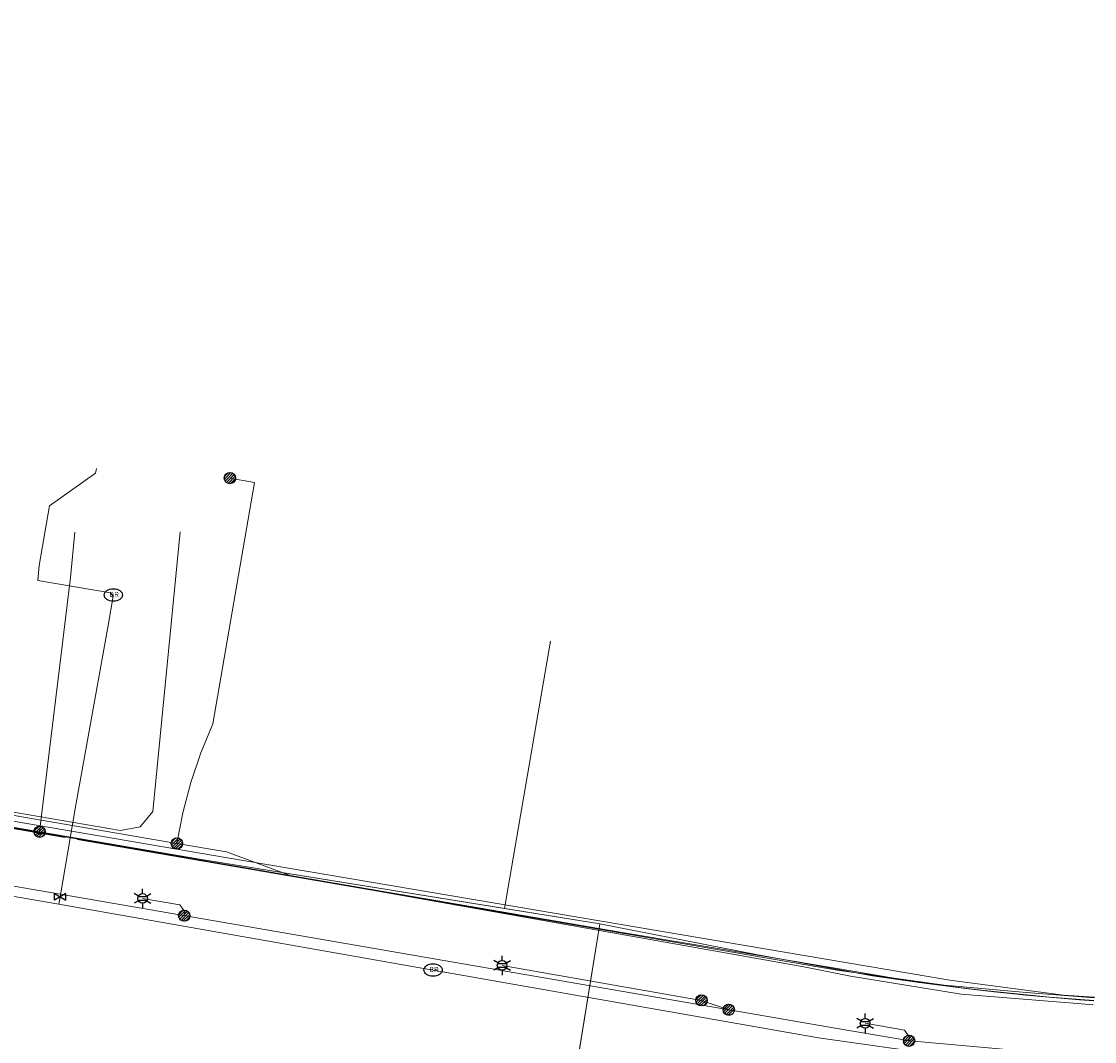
# Model space of a CAD drawing. Header units: metres. Extents: x 197355 to 199157, y 355772 to 356286.
# Tile 251 of 256: x 198935 to 199021, y 355989 to 356070. Entities that reach past the tile are written whole.
import ezdxf
from ezdxf.enums import TextEntityAlignment as Align
from ezdxf.lldxf.tags import DXFTag

# ---------------------------------------------------------------- set-up
doc = ezdxf.new("R2010")
doc.units = ezdxf.units.M
for name, color, linetype, lineweight in [('B-WE-KL-DATA_HULPSTUK_KPNB.V.-S', 90, 'Continuous', 25), ('B-WE-KL-DATA_HULPSTUK_ZIGGOB.V.-S', 94, 'Continuous', 25), ('B-WE-KL-DATA_KABELBUNDEL_KPNB.V.-G', 90, 'Continuous', 18), ('B-WE-KL-DATA_KABELBUNDEL_ZIGGOB.V.-G', 94, 'Continuous', 18), ('B-WE-KL-DATA_TELECOM_EUROFIBERNEDERLANDB.V.-G', 98, 'KL-TELECOM-ALGEMEEN-N', 18), ('B-WE-KL-DATA_TELECOM_ZIGGOB.V.-G', 94, 'KL-TELECOM-ALGEMEEN-N', 18), ('B-WE-KL-DATA_ZIGGOB.V.-G', 94, 'KL-DATA-N', 18), ('B-WE-KL-ET_LS_ENEXISNETBEHEERB.V.-G', 190, 'KL-LS-N', 18), ('B-WE-KL-ET_LS_HULPSTUK_ENEXISNETBEHEERB.V.-S', 190, 'Continuous', 25), ('B-WE-KL-ET_LS_KABELBUNDEL_ENEXISNETBEHEERB.V.-G', 190, 'KL-BUNDEL-N', 18), ('B-WE-KL-ET_MS_ENEXISNETBEHEERB.V.-G', 130, 'KL-MS-N', 18), ('B-WE-KL-GAS_LD_HOOFDLEIDING_100 MBAR_PVC_ENEXISNETBEHEERB.V.-G', 50, 'KL-GAS-LD-N', 18), ('B-WE-KL-WATER_HULPSTUK_NVWATERLEIDINGMAATSCHAPPIJLIMBURG-S', 170, 'Continuous', 25), ('B-WE-KL-WATER_TRANSPORTLEIDING_NVWATERLEIDINGMAATSCHAPPIJLIMBURG-G', 170, 'KL-WATER-TR-N', 18)]:
    doc.layers.add(name, color=color, linetype=linetype, lineweight=lineweight)
doc.styles.add('NLCS-ISO', font='NLCS-ISO.ttf')
doc.styles.get("Standard").update_dxf_attribs({"font": 'isocp.shx'})
doc.linetypes.add('KL-BUNDEL-N', pattern='A,28,-5,[103,NLCS.SHX,S=1.25,R=0,X=0,Y=0],-5,[103,NLCS.SHX,S=1.25,R=0,X=0,Y=0],-5,[103,NLCS.SHX,S=1.25,R=0,X=0,Y=0],-5,[103,NLCS.SHX,S=1.25,R=0,X=0,Y=0],-5', length=53)
tags = doc.linetypes.add('KL-DATA-N', pattern='A,4,-1,[101,NLCS.SHX,S=0.5,R=0,X=0,Y=0],-1,4,-1,["D",Standard,S=1,R=0,X=-0.25,Y=-0.5],-1.5', length=12.5).pattern_tags.tags
tags[18] = DXFTag(74, 10)
tags = doc.linetypes.add('KL-GAS-LD-N', pattern='A,4,-1,[69,NLCS.SHX,S=0.5,R=0,X=0,Y=0],-1,4,-1,["L",Standard,S=1,R=0,X=0.25,Y=-0.5],-2', length=13).pattern_tags.tags
tags[18] = DXFTag(74, 10)
tags = doc.linetypes.add('KL-LS-N', pattern='A,4,-1,[103,NLCS.SHX,S=0.75,R=0,X=0,Y=0],-1,4,-1,["L",Standard,S=1,R=0,X=0,Y=-0.5],-2', length=13).pattern_tags.tags
tags[18] = DXFTag(74, 10)
tags = doc.linetypes.add('KL-MS-N', pattern='A,4,-1,[103,NLCS.SHX,S=0.75,R=0,X=0,Y=0],-1,4,-1,["M",Standard,S=1,R=0,X=0,Y=-0.5],-2', length=13).pattern_tags.tags
tags[18] = DXFTag(74, 10)
doc.linetypes.add('KL-TELECOM-ALGEMEEN-N', pattern='A,7,-1,[101,NLCS.SHX,S=0.5,R=0,X=0,Y=0],-1', length=9)
doc.linetypes.add('KL-WATER-TR-N', pattern='A,7,-0.5,[168,NLCS.SHX,S=0.75,R=0,X=0.75,Y=0],-2,[168,NLCS.SHX,S=0.75,R=0,X=0.75,Y=0],-2', length=11.5)

# ---------------------------------------------------------------- blocks, each defined once
blk = doc.blocks.new('SKL-ET_HULP_MOF-SO')
h = blk.add_hatch()
h.set_pattern_fill('ANSI31', color=256, scale=6, style=0)
h.set_pattern_definition([(45, (-2.25, -126.982), (-0.53033, 0.53033), [])])
edge = h.paths.add_edge_path()
edge.add_arc((0, 0), 2.25, 0, 360)
at = {"linetype": 'Continuous'}
blk.add_circle((0, 0), 2.25, dxfattribs=at)
blk = doc.blocks.new('B-SIE-WEG_LICHTMAST-SO')
at = {"ltscale": 0.1}
for p, q in [((-0.334, 0.193), (-0.668, 0.386)), ((0, 0.386), (0, 0.772)), ((0.334, 0.193), (0.668, 0.386)), ((-0.334, -0.193), (-0.668, -0.386)), ((0, -0.386), (0, -0.772)), ((0.334, -0.193), (0.668, -0.386))]:
    blk.add_line(p, q, dxfattribs=at)
at = {"flags": 128}
for points in [[(-0.354, 0.152), (0.354, 0.152)], [(-0.354, -0.152), (0.354, -0.152)]]:
    blk.add_lwpolyline(points, dxfattribs=at)
at = {"ltscale": 0.1}
blk.add_circle((0, 0), 0.386, dxfattribs=at)
at = {"style": 'NLCS-ISO'}
blk.add_attdef('TYPE', text='', height=0.549, dxfattribs=at).set_placement((0, 0.772), align=Align.BOTTOM_CENTER)
blk = doc.blocks.new('SKL-WTB_HULP_AFSLUITER-SO')
for p, q in [((2.3, 1.37), (-2.3, -1.37)), ((-2.3, 1.37), (2.3, -1.37)), ((2.3, -1.37), (2.3, 1.37))]:
    blk.add_line(p, q)
at = {"ltscale": 0.1}
blk.add_line((-2.3, -1.37), (-2.3, 1.37), dxfattribs=at)
blk = doc.blocks.new('SIE-WEG_STRAATPOT_BRANDKRAAN-SO')
blk.add_ellipse((0, 0), major_axis=(-0.729, 0), ratio=0.685994)
at = {"style": 'NLCS-ISO'}
blk.add_text('BR', height=0.4, dxfattribs=at).set_placement((-0.298, -0.153))

msp = doc.modelspace()

# ---------------------------------------------------------------- linework, layer by layer
at = {"layer": 'B-WE-KL-DATA_KABELBUNDEL_KPNB.V.-G', "flags": 128}
for points in [[(198951.45, 356033.655), (198953.42, 356033.314), (198950.1, 356013.999), (198949.132, 356011.688), (198948.326, 356009.316), (198947.686, 356006.894), (198947.214, 356004.434)], [(198901.511, 356012.296), (198947.214, 356004.434)], [(198947.214, 356004.434), (198951.168, 356003.754), (198956.349, 356001.839), (198966.732, 356000), (198978.77, 355997.868), (198997.343, 355994.559), (199000, 355994.044), (199001.069, 355993.837), (199009.905, 355992.393), (199018.862, 355991.671), (199020.478, 355991.54)]]:
    msp.add_lwpolyline(points, dxfattribs=at)
at = {"layer": 'B-WE-KL-DATA_KABELBUNDEL_ZIGGOB.V.-G', "flags": 128}
for points in [[(198935.941, 356005.42), (198858.917, 356018.621), (198852.269, 356019.995), (198845.892, 356021.487), (198839.789, 356023.097), (198802.821, 356033.85), (198797.02, 356035.333)], [(198936.237, 356005.369), (198938.717, 356025.699), (198939.056, 356029.336)], [(198973.414, 355999.237), (198977.088, 356020.601)], [(198935.941, 356005.42), (198936.196, 356005.145), (198936.533, 356005.318)], [(198936.237, 356005.369), (198935.941, 356005.42)], [(198936.533, 356005.318), (198936.237, 356005.369)], [(198973.414, 355999.237), (198949.189, 356003.148), (198936.533, 356005.318)], [(198981.015, 355998.008), (198973.414, 355999.237)], [(198976.909, 355972.608), (198981.015, 355998.008)], [(198981.015, 355998.008), (198993.662, 355995.533), (199002.825, 355993.845), (199010.711, 355992.79), (199016.975, 355992.14), (199020.533, 355991.878)]]:
    msp.add_lwpolyline(points, dxfattribs=at)
at = {"layer": 'B-WE-KL-DATA_TELECOM_EUROFIBERNEDERLANDB.V.-G', "flags": 128}
msp.add_lwpolyline([(198558.699, 356069.763), (198565.5, 356068.6), (198610.2, 356060.8), (198646.4, 356054.6), (198686.6, 356048), (198728.3, 356046), (198737.8, 356045.5), (198740.5, 356046.2), (198755.3, 356045.8), (198774.4, 356042.1), (198777.3, 356042.1), (198779.7, 356042.6), (198781.6, 356043.2), (198782.4, 356043.6), (198783.2, 356043.4), (198784.3, 356042.8), (198785.8, 356041.6), (198787, 356040.1), (198788.5, 356039), (198789.7, 356038.1), (198792.1, 356037.1), (198798.1, 356035.3), (198804.6, 356033.8), (198823.6, 356028.5), (198834.4, 356025.4), (198842.5, 356023.3), (198851.4, 356021.2), (198885.2, 356014.6), (198951.1, 356003.3), (199009, 355993.5), (199018.1, 355992.3), (199020.577, 355992.149)], dxfattribs=at)
msp.add_lwpolyline([(198558.699, 356069.763), (198565.5, 356068.6), (198610.2, 356060.8), (198646.4, 356054.6), (198686.6, 356048), (198728.3, 356046), (198737.8, 356045.5), (198740.5, 356046.2), (198755.3, 356045.8), (198774.4, 356042.1), (198777.3, 356042.1), (198779.7, 356042.6), (198781.6, 356043.2), (198782.4, 356043.6), (198783.2, 356043.4), (198784.3, 356042.8), (198785.8, 356041.6), (198787, 356040.1), (198788.5, 356039), (198789.7, 356038.1), (198792.1, 356037.1), (198798.1, 356035.3), (198804.6, 356033.8), (198823.6, 356028.5), (198834.4, 356025.4), (198842.5, 356023.3), (198851.4, 356021.2), (198885.2, 356014.6), (198951.1, 356003.3), (199009, 355993.5), (199018.1, 355992.3), (199020.577, 355992.149)], dxfattribs=at)
at = {"layer": 'B-WE-KL-DATA_TELECOM_ZIGGOB.V.-G', "flags": 128}
for points in [[(198977.088, 356020.601), (198973.414, 355999.237), (198981.015, 355998.008), (198971.467, 355938.939), (198971.741, 355938.835), (198972.003, 355938.701), (198972.248, 355938.54), (198972.476, 355938.352), (198972.682, 355938.14), (198972.866, 355937.906), (198973.024, 355937.653), (198973.156, 355937.383), (198973.26, 355937.1), (198973.334, 355936.806), (198973.378, 355936.505), (198973.392, 355936.199), (198973.374, 355935.892), (198973.327, 355935.588), (198973.249, 355935.29), (198973.142, 355935.001), (198964.976, 355912.414), (198962.061, 355897.086), (198953.855, 355871.148), (198952.457, 355866.338), (198952.217, 355866.408)], [(198993.593, 355826.764), (198986.309, 355828.86), (198989.663, 355840.495), (198989.765, 355840.932), (198989.824, 355841.376), (198989.839, 355841.824), (198989.81, 355842.272), (198989.738, 355842.714), (198989.622, 355843.147), (198989.465, 355843.567), (198989.267, 355843.97), (198989.031, 355844.351), (198988.758, 355844.707), (198988.452, 355845.035), (198988.115, 355845.331), (198987.751, 355845.593), (198987.363, 355845.818), (198986.955, 355846.004), (198986.531, 355846.149), (198980.866, 355847.701), (198954.954, 355855.161), (198949.652, 355856.69), (198953.855, 355871.148), (198962.061, 355897.086), (198964.976, 355912.414), (198973.142, 355935.001), (198973.249, 355935.29), (198973.327, 355935.588), (198973.374, 355935.892), (198973.392, 355936.199), (198973.378, 355936.505), (198973.334, 355936.806), (198973.26, 355937.1), (198973.156, 355937.383), (198973.024, 355937.653), (198972.866, 355937.906), (198972.682, 355938.14), (198972.476, 355938.352), (198972.248, 355938.54), (198972.003, 355938.701), (198971.741, 355938.835), (198971.467, 355938.939), (198981.015, 355998.008), (198993.662, 355995.533), (199002.825, 355993.845), (199006.548, 355993.327), (199008.628, 355993.048), (199010.711, 355992.79), (199012.797, 355992.552), (199014.885, 355992.336), (199016.975, 355992.14), (199019.067, 355991.965), (199020.529, 355991.857)]]:
    msp.add_lwpolyline(points, dxfattribs=at)
at = {"layer": 'B-WE-KL-DATA_ZIGGOB.V.-G', "flags": 128}
for points in [[(198558.759, 356070.169), (198669.914, 356051.003), (198679.992, 356049.548), (198685.708, 356049.079), (198698.49, 356048.473), (198712.504, 356047.457), (198727.344, 356046.814), (198727.469, 356046.653), (198727.635, 356046.589), (198727.805, 356046.638), (198727.944, 356046.788), (198741.137, 356046.216), (198746.277, 356049.362), (198746.697, 356049.488), (198747.123, 356049.417), (198750.551, 356047.984), (198760.295, 356046.079), (198770.408, 356044.997), (198776.919, 356043.958), (198779.134, 356044.186), (198785.181, 356043.152), (198785.707, 356041.74), (198786.31, 356040.653), (198787.471, 356039.205), (198788.399, 356038.385), (198789.193, 356037.839), (198790.041, 356037.379), (198790.278, 356037.271), (198790.517, 356037.169), (198793.962, 356036.115), (198802.821, 356033.85), (198839.789, 356023.097), (198845.892, 356021.487), (198852.269, 356019.995), (198858.917, 356018.621), (198935.941, 356005.42), (198936.196, 356005.145), (198936.533, 356005.318), (198949.189, 356003.148), (198981.015, 355998.008), (198993.662, 355995.533), (199002.825, 355993.845), (199010.711, 355992.79), (199016.975, 355992.14), (199020.533, 355991.878)], [(198558.759, 356070.169), (198669.914, 356051.003), (198679.992, 356049.548), (198685.708, 356049.079), (198698.49, 356048.473), (198712.504, 356047.457), (198727.344, 356046.814), (198727.469, 356046.653), (198727.635, 356046.589), (198727.805, 356046.638), (198727.944, 356046.788), (198741.137, 356046.216), (198746.277, 356049.362), (198746.697, 356049.488), (198747.123, 356049.417), (198750.551, 356047.984), (198760.295, 356046.079), (198770.408, 356044.997), (198776.919, 356043.958), (198779.134, 356044.186), (198785.181, 356043.152), (198785.707, 356041.74), (198786.31, 356040.653), (198787.471, 356039.205), (198788.399, 356038.385), (198789.193, 356037.839), (198790.041, 356037.379), (198790.278, 356037.271), (198790.517, 356037.169), (198793.962, 356036.115), (198802.821, 356033.85), (198839.789, 356023.097), (198845.892, 356021.487), (198852.269, 356019.995), (198858.917, 356018.621), (198935.941, 356005.42), (198936.196, 356005.145), (198936.533, 356005.318), (198949.189, 356003.148), (198981.015, 355998.008), (198993.662, 355995.533), (199002.825, 355993.845), (199010.711, 355992.79), (199016.975, 355992.14), (199020.533, 355991.878)], [(198558.759, 356070.169), (198669.914, 356051.003), (198679.992, 356049.548), (198685.708, 356049.079), (198698.49, 356048.473), (198712.504, 356047.457), (198727.344, 356046.814), (198727.469, 356046.653), (198727.635, 356046.589), (198727.805, 356046.638), (198727.944, 356046.788), (198741.137, 356046.216), (198746.277, 356049.362), (198746.697, 356049.488), (198747.123, 356049.417), (198750.551, 356047.984), (198760.295, 356046.079), (198770.408, 356044.997), (198776.919, 356043.958), (198779.134, 356044.186), (198785.181, 356043.152), (198785.707, 356041.74), (198786.31, 356040.653), (198787.471, 356039.205), (198788.399, 356038.385), (198789.193, 356037.839), (198790.041, 356037.379), (198790.049, 356037.148), (198790.203, 356037.022), (198790.388, 356037.035), (198790.517, 356037.169), (198793.962, 356036.115), (198802.821, 356033.85), (198839.789, 356023.097), (198845.892, 356021.487), (198852.269, 356019.995), (198858.917, 356018.621), (198935.941, 356005.42), (198936.196, 356005.145), (198936.533, 356005.318), (198949.189, 356003.148), (198981.015, 355998.008), (198993.662, 355995.533), (199002.825, 355993.845), (199010.711, 355992.79), (199016.975, 355992.14), (199020.533, 355991.878)], [(198936.237, 356005.369), (198858.917, 356018.621), (198852.269, 356019.995), (198845.892, 356021.487), (198839.789, 356023.097), (198802.821, 356033.85), (198793.962, 356036.115), (198790.517, 356037.169), (198790.388, 356037.035), (198790.203, 356037.022), (198790.049, 356037.148), (198790.041, 356037.379), (198789.193, 356037.839), (198788.399, 356038.385), (198787.471, 356039.205), (198786.31, 356040.653), (198785.707, 356041.74), (198785.181, 356043.152), (198779.134, 356044.186), (198776.919, 356043.958), (198770.408, 356044.997), (198760.295, 356046.079), (198750.551, 356047.984), (198747.123, 356049.417), (198746.697, 356049.488), (198746.277, 356049.362), (198741.137, 356046.216), (198727.644, 356046.801)], [(198936.237, 356005.369), (198938.717, 356025.699), (198939.056, 356029.336)], [(198936.237, 356005.369), (198949.189, 356003.148), (198981.015, 355998.008), (198993.662, 355995.533), (199002.825, 355993.845), (199010.711, 355992.79), (199016.975, 355992.14), (199020.533, 355991.878)], [(199020.533, 355991.878), (199016.975, 355992.14), (199010.711, 355992.79), (199002.825, 355993.845), (198993.662, 355995.533), (198981.015, 355998.008), (198949.189, 356003.148), (198936.237, 356005.369)], [(198936.237, 356005.369), (198949.189, 356003.148), (198981.015, 355998.008), (198993.662, 355995.533), (199002.825, 355993.845), (199010.711, 355992.79), (199016.975, 355992.14), (199020.533, 355991.878)]]:
    msp.add_lwpolyline(points, dxfattribs=at)
at = {"layer": 'B-WE-KL-ET_LS_ENEXISNETBEHEERB.V.-G', "flags": 128}
for points in [[(198890.659, 356008.597), (198890.941, 356008.486), (198902.529, 356006.498), (198940.039, 356000), (199000, 355989.644), (199005.804, 355988.647), (199019.803, 355987.403)], [(198947.804, 355998.659), (198947.855, 355998.956), (198947.447, 355999.533), (198944.471, 356000.04)], [(198989.155, 355991.889), (198973.219, 355994.686)], [(198991.331, 355991.141), (198989.155, 355991.889)], [(199005.749, 355988.656), (199005.797, 355988.936), (199005.389, 355989.514), (199002.239, 355990.056)]]:
    msp.add_lwpolyline(points, dxfattribs=at)
at = {"layer": 'B-WE-KL-ET_LS_KABELBUNDEL_ENEXISNETBEHEERB.V.-G', "flags": 128}
msp.add_lwpolyline([(198890.941, 356008.486), (198902.529, 356006.498), (198940.039, 356000), (199000, 355989.644), (199005.804, 355988.647), (199019.803, 355987.403)], dxfattribs=at)
at = {"layer": 'B-WE-KL-ET_MS_ENEXISNETBEHEERB.V.-G', "flags": 128}
for points in [[(198947.489, 356029.365), (198945.298, 356007.002), (198944.284, 356005.759), (198942.704, 356005.483), (198914.704, 356010.278), (198914.048, 356010.197), (198913.738, 356009.614), (198912.918, 356004.852), (198912.302, 356003.496), (198908.213, 355989.354), (198906.888, 355984.572), (198904.501, 355975.66), (198890.643, 355927.6), (198887.825, 355917.622), (198887.441, 355916.15), (198884.064, 355903.075), (198879.412, 355887.625), (198876.894, 355886.241), (198874.696, 355886.879)], [(198947.489, 356029.365), (198945.298, 356007.002), (198944.284, 356005.759), (198942.704, 356005.483), (198914.704, 356010.278), (198914.048, 356010.197), (198913.738, 356009.614), (198913.597, 356008.797)]]:
    msp.add_lwpolyline(points, dxfattribs=at)
at = {"layer": 'B-WE-KL-GAS_LD_HOOFDLEIDING_100 MBAR_PVC_ENEXISNETBEHEERB.V.-G', "flags": 128}
msp.add_lwpolyline([(199020.529, 355991.856), (199019.377, 355991.939), (199017.233, 355992.116), (199015.091, 355992.314), (199012.952, 355992.535), (199010.815, 355992.777), (199008.68, 355993.041), (199006.548, 355993.327), (199000, 355994.449), (198982.805, 355997.309), (198928.941, 356006.564), (198921.099, 356007.943), (198920.451, 356008.294), (198919.985, 356008.36)], dxfattribs=at)
at = {"layer": 'B-WE-KL-WATER_TRANSPORTLEIDING_NVWATERLEIDINGMAATSCHAPPIJLIMBURG-G', "flags": 128}
for points in [[(198942.112, 356024.202), (198942.081, 356024.242), (198941.901, 356024.476), (198936.106, 356025.469), (198936.211, 356026.668), (198937.03, 356031.448), (198940.709, 356034.039), (198940.777, 356034.433)], [(198942.129, 356024.301), (198942.112, 356024.202), (198941.712, 356021.874), (198939.115, 356007.367)], [(198890.291, 356013.16), (198938.287, 356004.914)], [(198937.776, 355999.578), (198870.91, 356011.098), (198869.093, 356009.309), (198868.223, 356008.452), (198867.276, 356007.52), (198866.922, 356005.603), (198866.623, 356003.98), (198861.606, 355976.768), (198860.7, 355976.144), (198839.509, 355979.224), (198828.283, 355980.79), (198820.784, 355981.427), (198808.534, 355982.207), (198795.572, 355982.925), (198791.741, 355983.148), (198789.445, 355983.269), (198786.373, 355983.54), (198784.294, 355982.822), (198783.512, 355982.97), (198782.795, 355983.105)], [(198939.115, 356007.367), (198937.878, 356000.169)], [(199020.567, 355992.088), (199015.12, 355992.509), (199008.543, 355993.114), (199000, 355994.311), (198939.273, 356004.744)], [(198937.878, 356000.169), (198937.776, 355999.578)], [(198937.776, 355999.578), (198967.696, 355994.312), (198998.522, 355988.887), (199010.406, 355987.22), (199019.615, 355986.255)]]:
    msp.add_lwpolyline(points, dxfattribs=at)

# ---------------------------------------------------------------- block references
at = {"layer": 'B-WE-KL-DATA_HULPSTUK_KPNB.V.-S', "xscale": 0.2, "yscale": 0.2, "zscale": 0.2}
for p in [(198951.45, 356033.655), (198947.214, 356004.434), (198947.214, 356004.434), (198947.214, 356004.434)]:
    msp.add_blockref('SKL-ET_HULP_MOF-SO', p, dxfattribs=at)
at = {"layer": 'B-WE-KL-DATA_HULPSTUK_ZIGGOB.V.-S', "xscale": 0.2, "yscale": 0.2, "zscale": 0.2}
msp.add_blockref('SKL-ET_HULP_MOF-SO', (198936.237, 356005.369), dxfattribs=at)
at = {"layer": 'B-WE-KL-ET_LS_HULPSTUK_ENEXISNETBEHEERB.V.-S'}
for p in [(198944.471, 356000.04), (198973.219, 355994.686), (199002.239, 355990.056)]:
    msp.add_blockref('B-SIE-WEG_LICHTMAST-SO', p, dxfattribs=at)
at = {"layer": 'B-WE-KL-ET_LS_HULPSTUK_ENEXISNETBEHEERB.V.-S', "xscale": 0.2, "yscale": 0.2, "zscale": 0.2}
for p in [(198947.804, 355998.659), (198989.155, 355991.889), (198991.331, 355991.141), (199005.749, 355988.656)]:
    msp.add_blockref('SKL-ET_HULP_MOF-SO', p, dxfattribs=at)
at = {"layer": 'B-WE-KL-WATER_HULPSTUK_NVWATERLEIDINGMAATSCHAPPIJLIMBURG-S'}
for p in [(198942.129, 356024.301), (198967.696, 355994.312)]:
    msp.add_blockref('SIE-WEG_STRAATPOT_BRANDKRAAN-SO', p, dxfattribs=at)
at = {"layer": 'B-WE-KL-WATER_HULPSTUK_NVWATERLEIDINGMAATSCHAPPIJLIMBURG-S', "xscale": 0.2, "yscale": 0.2, "zscale": 0.2}
msp.add_blockref('SKL-WTB_HULP_AFSLUITER-SO', (198937.878, 356000.169), dxfattribs=at)

doc.saveas('drawing.dxf')
